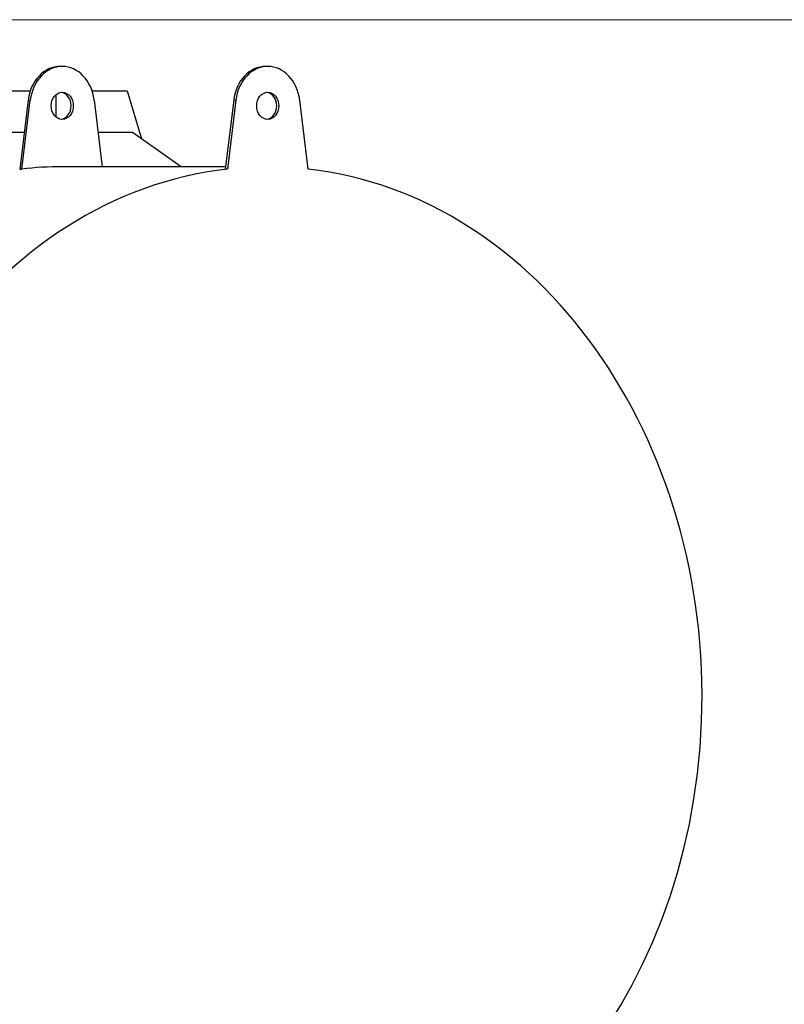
# Model space of a CAD drawing. Header units: inches. Extents: x 0 to 23760, y -13 to 16800.
# Tile 142 of 223: x 12769 to 13390, y 7915 to 8716. Entities that reach past the tile are written whole.
import ezdxf

# ---------------------------------------------------------------- set-up
doc = ezdxf.new("R2010")
doc.units = ezdxf.units.IN
doc.layers.add('254', color=7, linetype='Continuous', true_color=0xffffff)
doc.styles.add('latin_extended', font='simplex.shx')
doc.dimstyles.get("Standard").update_dxf_attribs({"dimtxt": 0.18, "dimasz": 0.18, "dimexe": 0.18, "dimexo": 0.0625, "dimgap": 0.09, "dimtad": 0, "dimtih": 1, "dimtoh": 1, "dimdec": 4, "dimzin": 0, "dimdsep": 46, "dimtxsty": 'Standard', "dimcen": 0.09, "dimadec": 0, "dimazin": 0, "dimtfac": 1, "dimtdec": 4, "dimtofl": 0, "dimtmove": 0, "dimatfit": 3, "dimfxl": 1, "dimtolj": 1, "dimtzin": 0, "dimarcsym": 0})

# ---------------------------------------------------------------- blocks, each defined once
blk = doc.blocks.new('_U5')
at = {"layer": '254', "color": 3, "linetype": 'Continuous', "lineweight": 13, "transparency": 16777216}
for p, q in [((12453.74, 8715.53), (14406.11, 8715.53)), ((14366.11, 6339.52), (14366.11, 8575.53)), ((11912.91, 6199.52), (14406.11, 6199.52))]:
    blk.add_line(p, q, dxfattribs=at)
at = {"layer": '254', "color": 3, "transparency": 16777216}
for points in [[(14389.44, 8575.53), (14342.78, 8575.53), (14366.11, 8715.53)], [(14342.78, 6339.52), (14389.44, 6339.52), (14366.11, 6199.52)]]:
    blk.add_solid(points, dxfattribs=at)
at = {"layer": 'Defpoints', "color": 0, "transparency": 16777216}
for p in [(12413.74, 8715.53), (14366.11, 8715.53), (11872.91, 6199.52)]:
    blk.add_point(p, dxfattribs=at)
at = {"layer": '254', "color": 2, "lineweight": 13, "transparency": 16777216, "insert": (14156.11, 7227.52), "char_height": 140, "attachment_point": 1, "rotation": 90, "style": 'latin_extended'}
blk.add_mtext('\\A1;2516', dxfattribs=at)

msp = doc.modelspace()

# ---------------------------------------------------------------- linework, layer by layer
at = {"layer": '254', "color": 2, "linetype": 'Continuous', "lineweight": 25}
for p, q in [((12803.771, 8677.519), (12802.05, 8677.519)), ((12970.682, 8677.519), (12968.961, 8677.519)), ((12724.284, 8657.746), (12777.826, 8657.746)), ((12827.994, 8657.746), (12856.448, 8657.746)), ((12856.448, 8657.746), (12868.081, 8618.729)), ((12776.125, 8650.249), (12769.258, 8594.153)), ((12770.979, 8594.153), (12777.846, 8650.249)), ((12798.718, 8654.624), (12798.718, 8636.407)), ((12829.696, 8650.249), (12836.335, 8596.019)), ((12943.036, 8650.249), (12936.169, 8594.153)), ((12944.757, 8650.249), (12937.889, 8594.153)), ((13003.474, 8594.153), (12996.607, 8650.249)), ((12772.894, 8623.859), (12659.567, 8623.859)), ((12860.803, 8623.859), (12832.926, 8623.859)), ((12900.306, 8596.017), (12860.803, 8623.859)), ((12769.258, 8594.153), (12770.979, 8594.153)), ((12936.395, 8596.019), (12803.771, 8596.019)), ((12937.889, 8594.153), (12936.169, 8594.153))]:
    msp.add_line(p, q, dxfattribs=at)
at = {"layer": '254', "color": 110, "linetype": 'Continuous', "lineweight": 13}
for p, q in [((12777.846, 8650.249), (12776.125, 8650.249)), ((12944.757, 8650.249), (12943.036, 8650.249))]:
    msp.add_line(p, q, dxfattribs=at)
at = {"layer": '254', "color": 2, "linetype": 'Continuous', "lineweight": 25}
for centre, major_axis, start_param, end_param in [((12802.05, 8645.519), (0, 32), 0, 1.4224433), ((12803.771, 8645.519), (0, -32), 1.7191493, 4.564036), ((12968.961, 8645.519), (0, 32), 0, 1.4224433), ((12970.682, 8645.519), (0, 32), 4.860742, 7.7056286), ((12802.05, 8645.519), (0, -11), 0.0957204, 3.0458723), ((12968.961, 8645.519), (0, 11), 3.2373131, 6.1874649), ((12970.682, 8165.519), (0, -430.5), 3.2347167, 9.3316539), ((12803.771, 8165.519), (0, -430.5), 3.1415927, 3.2347167)]:
    msp.add_ellipse(centre, major_axis=major_axis, ratio=0.819152, start_param=start_param, end_param=end_param, dxfattribs=at)
for centre, major_axis in [((12803.771, 8645.519), (0, -11)), ((12970.682, 8645.519), (0, 11))]:
    msp.add_ellipse(centre, major_axis=major_axis, ratio=0.819152, dxfattribs=at)

# ---------------------------------------------------------------- dimensions: what is measured, and where the dimension line sits
at = {"layer": '254', "color": 2, "linetype": 'Continuous', "lineweight": 13}
dim = msp.add_linear_dim(base=(14366.11, 8715.527), p1=(11872.912, 6199.519), p2=(12413.739, 8715.527), angle=90, dimstyle='Standard', override={"dimscale": 40, "dimtxt": 3.5, "dimasz": 3.5, "dimexe": 1, "dimexo": 1, "dimgap": 1.75, "dimtad": 1, "dimtih": 0, "dimtoh": 0, "dimdec": 0, "dimlfac": 1, "dimzin": 8, "dimdsep": 46, "dimlunit": 2, "dimtxsty": 'latin_extended', "dimsah": 1, "dimse1": 0, "dimse2": 0, "dimsd1": 0, "dimsd2": 0, "dimclrd": 3, "dimclre": 3, "dimclrt": 2, "dimtol": 0, "dimtm": -0.1, "dimtfac": 0.714286, "dimtdec": 3, "dimtofl": 1, "dimtmove": 0, "dimtzin": 8, "dimlwd": 13, "dimlwe": 13}, dxfattribs=at)
dim.commit()
dim.dimension.update_dxf_attribs({"geometry": '_U5', "text_midpoint": (14366.11, 7457.523), "dimtype": 160})

doc.saveas('drawing.dxf')
